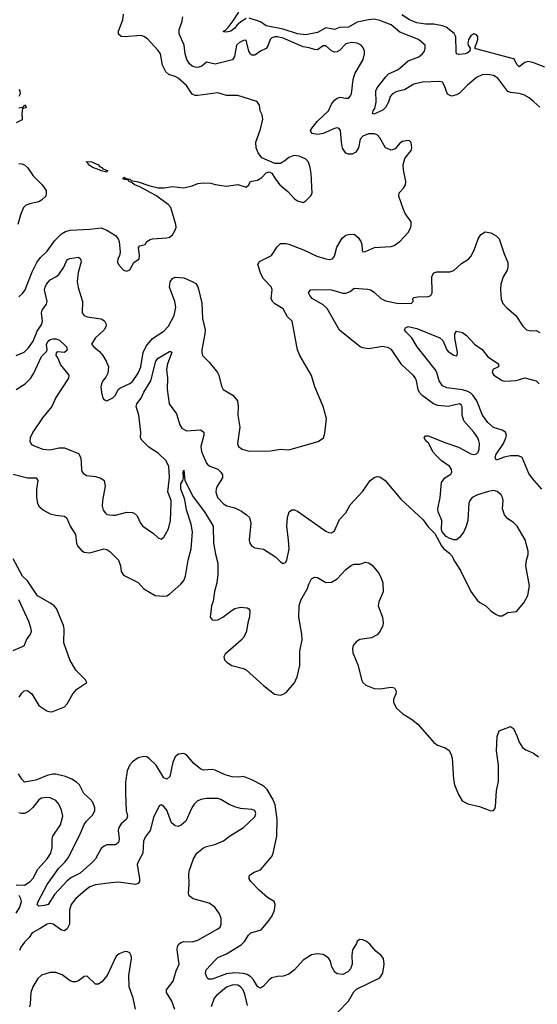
# Model space of a CAD drawing. Header units: inches. Extents: x 2143765 to 2212928, y 878963 to 1017374.
# Tile 244 of 256: x 2172896 to 2176538, y 991968 to 998890. Entities that reach past the tile are written whole.
import ezdxf

# ---------------------------------------------------------------- set-up
doc = ezdxf.new("R2010")
doc.units = ezdxf.units.IN
doc.header["$MEASUREMENT"] = 0
doc.layers.add('C1979', color=7, linetype='Continuous')

msp = doc.modelspace()

# ---------------------------------------------------------------- linework, layer by layer
at = {"layer": 'C1979', "color": 5}
for points, elevation in [([(2172869.8, 996530.2), (2172927.3, 996552.7), (2172958, 996582), (2172990, 996630.3), (2173019.8, 996700.2), (2173051.8, 996750), (2173056.7, 996770), (2173049.9, 996830), (2173053.1, 996846.9), (2173084.7, 996890), (2173088.5, 996910), (2173071.2, 996990), (2173074, 997010), (2173083.2, 997030), (2173110, 997062.2), (2173150, 997081.3), (2173170, 997097.6), (2173207.3, 997150), (2173230, 997204.2), (2173247.7, 997212.3), (2173310, 997219.6), (2173323.1, 997210), (2173327.9, 997187.9), (2173308.2, 997111.8), (2173299.8, 997050), (2173306.6, 997006.6), (2173338.7, 996910), (2173336.1, 996830), (2173350.2, 996810.2), (2173370, 996802), (2173470, 996786), (2173492.2, 996772.2), (2173504.1, 996750), (2173500.9, 996730), (2173489.4, 996710), (2173426.5, 996650), (2173400.5, 996610), (2173417.3, 996590), (2173458.2, 996558.2), (2173481.7, 996530), (2173505.2, 996490), (2173520.3, 996450), (2173514.9, 996405.1), (2173502.8, 996377.2), (2173480.7, 996350), (2173470.8, 996330), (2173467.7, 996310), (2173470.8, 996270), (2173481, 996230), (2173490, 996218), (2173510, 996211.3), (2173550, 996231), (2173570, 996251.3), (2173589.2, 996290), (2173601, 996299), (2173670, 996332.4), (2173690, 996346.7), (2173730, 996404.9), (2173749.1, 996450), (2173764.8, 996550), (2173786.1, 996593.9), (2173830, 996649.4), (2173910, 996700.2), (2173943.9, 996736.1), (2173982.7, 996810), (2173993.4, 996870), (2173988.4, 996908.4), (2173949.7, 997010), (2173953.4, 997046.6), (2173970, 997070.5), (2173990, 997079.3), (2174050, 997074.9), (2174110, 997050.2), (2174134.8, 997034.8), (2174150, 997013), (2174154.9, 996994.9), (2174177, 996897), (2174181.6, 996790), (2174200.2, 996710), (2174199, 996681), (2174178.4, 996570), (2174176.4, 996550), (2174181.6, 996530), (2174230, 996482.4), (2174287, 996410), (2174298, 996390), (2174314.7, 996314.7), (2174328, 996290), (2174394.4, 996250), (2174427.2, 996210), (2174433.7, 996170), (2174430.4, 996110), (2174444.4, 996024.4), (2174428.5, 995910), (2174436.3, 995890), (2174461, 995870), (2174510, 995857.6), (2174661.5, 995858.5), (2174730.9, 995870.9), (2174790, 995866.8), (2174996.5, 995923.5), (2175034, 995950), (2175043.1, 995983.1), (2175053.6, 996086.4), (2175031.6, 996170), (2174972.7, 996310), (2174949.6, 996389.6), (2174867, 996530), (2174849.5, 996570), (2174812.3, 996770), (2174780.4, 996800.4), (2174750, 996856.3), (2174691.6, 996891.6), (2174674.3, 996910), (2174665.7, 996930), (2174672.8, 996990), (2174667.1, 997010), (2174609.8, 997070), (2174589.8, 997110), (2174571.1, 997170), (2174583, 997190), (2174666.9, 997233.1), (2174706.3, 997293.7), (2174730, 997316), (2174770, 997317), (2174790, 997312.7), (2174892.3, 997272.3), (2174987.4, 997227.4), (2175050, 997208.4), (2175074.7, 997205.3), (2175097.6, 997210), (2175110, 997227.2), (2175127.7, 997290), (2175164.8, 997355.2), (2175190, 997374.9), (2175210, 997380.3), (2175250, 997382.8), (2175278.3, 997358.3), (2175297.1, 997330), (2175303.8, 997310), (2175304.9, 997270), (2175310, 997258), (2175330, 997260.7), (2175391.6, 997288.4), (2175510, 997295.5), (2175530, 997302), (2175570, 997330.5), (2175630, 997394), (2175647, 997430), (2175649.5, 997450), (2175649.3, 997470), (2175607.8, 997527.8), (2175595.3, 997555.3), (2175563.6, 997650), (2175566.7, 997673.3), (2175595.4, 997704.6), (2175609.6, 997730), (2175611.9, 997751.9), (2175595.1, 997835.1), (2175594, 997870), (2175606.5, 997913.5), (2175649, 997970), (2175655.3, 997990), (2175650, 998026), (2175639, 998039), (2175630, 998042), (2175590, 998034.5), (2175570, 998022), (2175537.4, 997982.6), (2175510, 997973.6), (2175469.8, 997989.8), (2175430, 998059.5), (2175410, 998079.7), (2175388.7, 998088.7), (2175350, 998088), (2175310, 998070.6), (2175292.3, 998050), (2175280.7, 997990), (2175261.5, 997958.5), (2175234.9, 997945.1), (2175210, 997944.2), (2175190, 997951.3), (2175167.2, 997987.2), (2175158.9, 998030), (2175152.9, 998110), (2175144.2, 998124.2), (2175130, 998129.7), (2175110, 998124.5), (2175030, 998089.7), (2174990, 998082), (2174954, 998090), (2174944.5, 998104.5), (2174942.7, 998110), (2174953.6, 998130), (2174990, 998177.3), (2175068.2, 998250), (2175090, 998296), (2175110, 998323.6), (2175130, 998339.2), (2175150, 998344.9), (2175190, 998337.4), (2175210, 998339.5), (2175224.4, 998355.6), (2175230.8, 998370), (2175243.1, 998470), (2175253.1, 998510), (2175313, 998610), (2175321.6, 998650), (2175320.7, 998670), (2175312.5, 998692.5), (2175298, 998710), (2175270, 998726.3), (2175230, 998731), (2175190, 998721), (2175146.9, 998673.1), (2175130, 998663.9), (2175110, 998661.9), (2175090, 998670.6), (2175050, 998705.8), (2175030, 998705.3), (2174990, 998679.4), (2174970, 998679.8), (2174933.5, 998693.5), (2174890, 998700.2), (2174750, 998759.9), (2174710.7, 998769.3), (2174690, 998769.3), (2174670, 998763.2), (2174657.3, 998750), (2174643.7, 998710), (2174630, 998688), (2174590, 998668.3), (2174550, 998640.2), (2174530, 998640.3), (2174518.7, 998650), (2174508.6, 998668.6), (2174490, 998746), (2174470, 998745.1), (2174441.3, 998730), (2174420.7, 998710), (2174407.9, 998632.1), (2174392.5, 998607.5), (2174270, 998576.4), (2174210, 998591.8), (2174177.2, 998562.8), (2174150, 998554), (2174130, 998556.2), (2174110, 998564.6), (2174090, 998580.9), (2174072.2, 998610), (2174060.3, 998650), (2174053.6, 998710), (2174018, 998790), (2174018, 998822), (2174035.6, 998870), (2174042.9, 998910)], 360), ([(2172890, 996942), (2172916, 996964), (2172933.5, 996990), (2172982.4, 997117.6), (2173016.6, 997183.4), (2173042.4, 997217.6), (2173090, 997263.7), (2173143.4, 997336.6), (2173190, 997383.6), (2173218.4, 997401.6), (2173250, 997409.3), (2173390, 997416.5), (2173470, 997426), (2173510, 997410.2), (2173570, 997372.2), (2173589.1, 997350), (2173596.5, 997330), (2173603.8, 997256.2), (2173599.1, 997230), (2173587.3, 997210), (2173584.5, 997184.5), (2173591, 997170), (2173626, 997130), (2173650, 997121), (2173670, 997132), (2173698, 997182), (2173737, 997210), (2173739.1, 997230), (2173731.3, 997288.7), (2173740.7, 997299.3), (2173779, 997310), (2173789.2, 997330), (2173814.3, 997345.7), (2173830, 997350.3), (2173930, 997355.6), (2173950, 997360.9), (2173970, 997376.5), (2173990.8, 997410), (2173996.1, 997430), (2173995.3, 997450), (2173958.2, 997570), (2173939.8, 997590), (2173854.5, 997654.5), (2173736.8, 997716.8), (2173702.9, 997730), (2173684.4, 997744.4), (2173665.8, 997750), (2173662, 997762), (2173624.4, 997770), (2173623.5, 997776.5), (2173630, 997782.4), (2173636.2, 997776.2), (2173671.3, 997770), (2173680.4, 997760.4), (2173730.2, 997750), (2173804.8, 997724.8), (2173870, 997708.6), (2173912.4, 997707.6), (2173970, 997716.9), (2174051.5, 997708.5), (2174110, 997722), (2174150, 997738.8), (2174190, 997744), (2174239.8, 997739.8), (2174270, 997731.3), (2174350, 997720.7), (2174430, 997731), (2174490, 997712), (2174508, 997730), (2174518, 997750), (2174530, 997756), (2174570, 997762), (2174599.4, 997780.6), (2174630, 997814), (2174650, 997820.7), (2174670.4, 997810.4), (2174694.8, 997770), (2174726.8, 997730), (2174783, 997683), (2174830, 997631), (2174850, 997616), (2174890, 997606), (2174910, 997616), (2174942.7, 997650), (2174954, 997670), (2174947.6, 997810), (2174940.5, 997850), (2174928.1, 997888.1), (2174910, 997909.4), (2174862, 997930), (2174825.5, 997934.5), (2174790, 997920.9), (2174762.3, 997897.7), (2174730, 997879.3), (2174690, 997878.4), (2174598.4, 997918.4), (2174574.3, 997954.3), (2174559.6, 997990), (2174558.3, 998030), (2174590, 998121), (2174606.6, 998190), (2174601.1, 998221.1), (2174586.6, 998250), (2174584, 998290), (2174569.4, 998309.4), (2174557.5, 998317.5), (2174430, 998357.6), (2174350, 998356.3), (2174290, 998375.1), (2174150, 998356.4), (2174130, 998356.4), (2174110, 998366), (2174070, 998428.2), (2174010, 998479.1), (2173990, 998492), (2173945.1, 998505.1), (2173923, 998523), (2173901.2, 998570), (2173885.4, 998650), (2173870, 998674.7), (2173794.7, 998754.7), (2173770, 998772.2), (2173750, 998778.7), (2173629.8, 998769.8), (2173610, 998772.8), (2173590, 998789.4), (2173589.8, 998810), (2173622.2, 998890), (2173626.3, 998930)], 380), ([(2174490, 998898.3), (2174459.4, 998880.6), (2174426.7, 998853.3), (2174410, 998829.9), (2174380.3, 998810), (2174350, 998801.5), (2174330, 998806), (2174329.9, 998810.1), (2174344.1, 998815.9), (2174363.7, 998836.3), (2174398.3, 998881.7), (2174437, 998943)], 340), ([(2176554.5, 998274.5), (2176513.4, 998313.4), (2176480.5, 998340.5), (2176441.7, 998361.7), (2176410.8, 998370.8), (2176350, 998377.2), (2176330, 998385.7), (2176259.9, 998479.9), (2176230, 998497.4), (2176190, 998505.3), (2176150, 998501.4), (2176110, 998482.7), (2176047.4, 998430), (2175990, 998373.7), (2175970, 998362.7), (2175932.9, 998352.9), (2175905.6, 998365.6), (2175884.6, 998424.6), (2175870, 998451.2), (2175850, 998455.1), (2175730, 998451.5), (2175670, 998435.9), (2175602.2, 998397.8), (2175550, 998384.8), (2175518.1, 998370), (2175502.8, 998350), (2175489.6, 998310), (2175470, 998273.5), (2175450, 998255), (2175386.4, 998226.4), (2175377.2, 998230), (2175381.7, 998250), (2175394.1, 998265.9), (2175404.4, 998310), (2175401.5, 998390), (2175410.8, 998410), (2175471.4, 998488.6), (2175490.5, 998509.5), (2175550, 998535.4), (2175570, 998549.3), (2175630, 998602), (2175704.2, 998630), (2175729.7, 998650), (2175743, 998670), (2175749.6, 998690), (2175749.4, 998710), (2175700.9, 998750), (2175570, 998802), (2175510, 998853.8), (2175430, 998885.2), (2175390, 998893), (2175350, 998889.9), (2175270, 998872.1), (2175210, 998838.6), (2175145.4, 998834.6), (2175110, 998820.2), (2175050, 998832), (2174990, 998801.1), (2174910, 998784.8), (2174850, 998791.6), (2174750, 998823.8), (2174630, 998845.9), (2174590, 998874.8), (2174510, 998901.4)], 340), ([(2176590, 998555.5), (2176505.1, 998590), (2176470, 998596.9), (2176449.6, 998590.4), (2176410, 998559.7), (2176394.3, 998574.3), (2176376.8, 998610), (2176370, 998614.1), (2176104.9, 998684.9), (2176098, 998690), (2176118.8, 998750), (2176118.2, 998770), (2176110, 998783), (2176090, 998789.7), (2176070, 998777.7), (2176053.4, 998750), (2176050, 998722), (2176051.7, 998710), (2176065.3, 998690), (2176063.1, 998670), (2176045.1, 998654.9), (2176030.8, 998650), (2175986.2, 998646.2), (2175970, 998649.6), (2175965.8, 998665.8), (2175965.4, 998770), (2175952.8, 998792.8), (2175897.1, 998837.1), (2175870, 998848.1), (2175810, 998859.7), (2175750, 998859.7), (2175690, 998868.8), (2175639.2, 998890), (2175583.9, 998923.9)], 320), ([(2172890, 998400.5), (2172896.5, 998390), (2172898, 998370), (2172890.3, 998349.7)], 380), ([(2172890, 998270.4), (2172907.2, 998272.8), (2172922, 998278), (2172930, 998290.7), (2172939.6, 998279.6), (2172942, 998270), (2172915.3, 998264.7), (2172910.2, 998230), (2172912.7, 998187.3), (2172870, 998165.1)], 380), ([(2172890, 997879.2), (2172910, 997877.6), (2172930, 997868.9), (2172950.9, 997850.9), (2172991.4, 997791.4), (2173054, 997730), (2173081.1, 997690), (2173083.1, 997670), (2173079.3, 997650), (2173050, 997620.7), (2173030, 997609.6), (2172963.7, 997596.3), (2172937.1, 997582.9), (2172922.8, 997570), (2172900.9, 997519.1), (2172881.6, 997450)], 380), ([(2172870, 996291.1), (2172933.3, 996330), (2172971.8, 996368.2), (2172995.4, 996404.6), (2173050, 996522.4), (2173083.4, 996556.6), (2173088.1, 996570), (2173084.2, 996610), (2173096.8, 996630), (2173110, 996640.9), (2173130, 996647.5), (2173150, 996646.7), (2173176.9, 996636.9), (2173218.1, 996598.1), (2173224.9, 996590), (2173230, 996567.6), (2173210, 996549.8), (2173164.8, 996555.2), (2173152.9, 996547.1), (2173150.2, 996530), (2173164.7, 996510), (2173182.7, 996462.7), (2173241.7, 996390), (2173239.6, 996370), (2173150, 996234), (2173121.5, 996170), (2173056, 996090), (2172989.1, 995990), (2172970.5, 995950.5), (2172967.2, 995927.2), (2172973, 995910), (2172982, 995902), (2173058, 995870), (2173110, 995864.9), (2173170, 995881.1), (2173210, 995881.1), (2173310, 995840.4), (2173326.5, 995810), (2173330.4, 995730.4), (2173333.2, 995713.2), (2173341.6, 995701.6), (2173366.3, 995686.3), (2173430, 995678), (2173467.8, 995667.8), (2173490.2, 995650.2), (2173496.1, 995610), (2173477.3, 995510), (2173475.2, 995470), (2173482.2, 995442.2), (2173499.6, 995419.6), (2173510, 995412.4), (2173550, 995406), (2173570, 995407.2), (2173650, 995427.9), (2173686.1, 995426.1), (2173700.9, 995420.9), (2173722.5, 995402.5), (2173746.7, 995350), (2173761.6, 995330), (2173836.9, 995276.9), (2173870, 995246.8), (2173890, 995238.8), (2173910, 995251), (2173942.9, 995310), (2173956.9, 995370), (2173961.8, 995490), (2173960.7, 995510), (2173936.9, 995570), (2173949.4, 995670.6), (2173946.2, 995750), (2173923.9, 995790), (2173870, 995843.2), (2173804.8, 995884.8), (2173754.6, 995934.6), (2173746.5, 995950), (2173747.9, 995990), (2173734.9, 996110), (2173714.1, 996170), (2173719.9, 996190), (2173749.9, 996230), (2173770, 996271.9), (2173817.4, 996350), (2173854, 996490), (2173870, 996511.2), (2173950, 996558.4), (2173958, 996558), (2173966.8, 996550), (2173935.6, 996470), (2173929.2, 996430), (2173935.9, 996370), (2173932.6, 996292.6), (2173948.2, 996190), (2173998.7, 996118.7), (2174022.9, 996042.9), (2174037.6, 996017.6), (2174070, 996000.2), (2174167, 996007), (2174190.2, 995990.2), (2174190.3, 995970), (2174171.3, 995890), (2174174.6, 995854.6), (2174185.8, 995825.8), (2174211.2, 995771.2), (2174220.4, 995760.4), (2174233.4, 995750), (2174289.4, 995729.4), (2174311.7, 995710), (2174321.7, 995690), (2174322.3, 995670), (2174284.7, 995610), (2174277.6, 995590), (2174276.5, 995570), (2174288, 995530), (2174330, 995485.2), (2174352.7, 995472.7), (2174410, 995457.1), (2174455.3, 995435.3), (2174492.4, 995410), (2174512, 995390), (2174522, 995350), (2174510.6, 995230), (2174514.8, 995210), (2174528, 995188), (2174550, 995177.3), (2174610, 995168), (2174694.6, 995114.6), (2174730, 995078), (2174750, 995067.7), (2174765.4, 995074.6), (2174776.3, 995090), (2174790.7, 995169.3), (2174788.2, 995230), (2174774.2, 995330), (2174779.2, 995390), (2174792.7, 995430), (2174810, 995443), (2174830, 995443), (2174850, 995435.5), (2175050, 995294.4), (2175070, 995283.8), (2175090, 995282), (2175110, 995297.3), (2175145, 995375), (2175190, 995422), (2175220.8, 995479.2), (2175310, 995575.5), (2175361.6, 995650), (2175390, 995670.4), (2175410, 995678.4), (2175430, 995675.8), (2175468, 995650), (2175578.6, 995518.6), (2175734.1, 995374.1), (2175770, 995325.5), (2175817.1, 995277.1), (2175862.8, 995190), (2175881, 995170), (2175919.9, 995139.9), (2175938, 995118), (2175950, 995091.3), (2175998, 995018), (2176070, 994871), (2176114, 994810), (2176132.3, 994792.3), (2176174.8, 994770), (2176210, 994734.8), (2176247.5, 994707.5), (2176270, 994698), (2176290, 994698), (2176330, 994722.8), (2176391.8, 994728.2), (2176444, 994790), (2176470, 994842), (2176482, 994910), (2176457.4, 995050), (2176460.5, 995090), (2176473, 995130), (2176474.5, 995154.5), (2176452.9, 995232.9), (2176396, 995330), (2176370, 995356), (2176330, 995381.2), (2176306, 995410), (2176292.3, 995450), (2176296.9, 995510), (2176293.3, 995530), (2176282.9, 995550), (2176254.1, 995574.1), (2176230, 995580.4), (2176193.7, 995573.7), (2176117.3, 995550), (2176080.5, 995530), (2176063, 995510), (2176054.9, 995490), (2176047.7, 995370), (2176038, 995330), (2176020.7, 995290), (2175990, 995249), (2175970, 995234), (2175950, 995233.2), (2175922, 995242), (2175897.2, 995257.2), (2175869.3, 995289.3), (2175863.7, 995303.7), (2175865.1, 995370), (2175840.7, 995430), (2175838.4, 995450), (2175854.5, 995530), (2175863.9, 995636.1), (2175886, 995670), (2175930, 995694.8), (2175936.9, 995710), (2175933.4, 995726.6), (2175918.9, 995750), (2175866.8, 995786.8), (2175825.8, 995825.8), (2175805.7, 995850), (2175772.7, 995912.7), (2175752.7, 995930), (2175741.2, 995950), (2175750, 995964.7), (2175770, 995964.9), (2175894.6, 995914.6), (2175984.2, 995884.2), (2176070, 995838.5), (2176090, 995833.4), (2176110, 995837.6), (2176120.5, 995850), (2176128.2, 995870), (2176130.9, 995910), (2176126, 995930), (2176118.2, 995950), (2176091.9, 995990), (2176020.8, 996070), (2176008.7, 996110), (2176008.2, 996168.2), (2176001.3, 996181.3), (2175990, 996189.6), (2175910, 996169.8), (2175837, 996177), (2175808.3, 996188.3), (2175727.8, 996247.8), (2175709.2, 996269.2), (2175699.8, 996290), (2175688.7, 996350), (2175680.4, 996370), (2175664, 996390), (2175583.4, 996463.4), (2175511.4, 996571.4), (2175490, 996584), (2175450, 996592.2), (2175350, 996577), (2175310, 996583.1), (2175290.7, 996590.7), (2175146.8, 996706.8), (2175058.8, 996858.8), (2175030, 996884.5), (2174954, 996930), (2174937, 996950), (2174927.6, 996970), (2174941.2, 996990), (2174966.1, 996993.9), (2175090, 996990.7), (2175170, 996968.2), (2175190, 996968), (2175220.7, 996979.3), (2175250, 997002), (2175344.8, 996995.2), (2175363.8, 996990), (2175390, 996974.7), (2175436.5, 996930), (2175470, 996913.7), (2175550, 996898.2), (2175650, 996894.9), (2175663.6, 996910), (2175661.6, 996930), (2175670, 996936.5), (2175697.5, 996942.5), (2175770, 996945.2), (2175788.3, 996951.7), (2175796.9, 996970), (2175795.1, 997084.9), (2175810, 997110.6), (2175830, 997118), (2175922, 997118), (2175950, 997126), (2176003.9, 997176.1), (2176053.4, 997206.6), (2176070, 997226), (2176092.7, 997270), (2176121.2, 997350), (2176141.2, 997378.8), (2176170, 997398), (2176210, 997392.4), (2176247.3, 997370), (2176268.8, 997348.8), (2176303.9, 997243.9), (2176330, 997182), (2176330.2, 997150.2), (2176324.9, 997130), (2176296.9, 997083.1), (2176280.8, 997030), (2176278, 996990), (2176284.2, 996924.2), (2176294.9, 996894.9), (2176323.4, 996863.4), (2176387.3, 996810), (2176436.1, 996736.1), (2176461, 996710), (2176490, 996702), (2176530, 996704), (2176556, 996690)], 340), ([(2176570, 995589.8), (2176503.7, 995663.7), (2176479, 995699), (2176430, 995812.3), (2176404.2, 995824.2), (2176350, 995823.9), (2176304.8, 995815.2), (2176250, 995792.7), (2176241.3, 995810), (2176247, 995830), (2176299.1, 995910), (2176317.3, 995950), (2176320.3, 995970), (2176314.8, 995990), (2176290, 996005.3), (2176230, 996023.2), (2176190, 996058.3), (2176151.1, 996110), (2176111.8, 996210), (2176085.2, 996250), (2176070, 996263.7), (2176050, 996276), (2176011.2, 996288.8), (2175901.7, 996301.7), (2175870, 996315.4), (2175847.7, 996350), (2175830.9, 996410), (2175819.3, 996430), (2175692.3, 996590), (2175654.5, 996654.5), (2175616.2, 996690), (2175603.7, 996710), (2175610, 996724.7), (2175630, 996732.7), (2175690, 996720.2), (2175852.8, 996652.8), (2175874, 996634), (2175900.2, 996570), (2175910, 996556.5), (2175950, 996531.8), (2175970, 996526.4), (2175974.5, 996530), (2175976.9, 996550), (2175958.5, 996650), (2175957.7, 996682.3), (2175970, 996699.5), (2176010.2, 996690), (2176039.5, 996670), (2176096.5, 996610), (2176150, 996572.2), (2176190, 996520.2), (2176265.5, 996470), (2176264, 996450), (2176225.3, 996430), (2176220.2, 996410), (2176232.2, 996390), (2176290, 996353.4), (2176310, 996349.1), (2176390, 996354.2), (2176450, 996372), (2176530, 996350.2), (2176550.9, 996330)], 320), ([(2172850, 995694.9), (2172950, 995670.2), (2173010.6, 995670), (2173023.1, 995650), (2173014.2, 995590), (2173013.4, 995530), (2173020.2, 995490), (2173030.7, 995470.7), (2173062.1, 995442.1), (2173110, 995416.5), (2173150, 995405.5), (2173210, 995398.7), (2173226.5, 995386.5), (2173250.2, 995330), (2173288.3, 995270), (2173296.1, 995210), (2173303.6, 995190), (2173330, 995158.7), (2173350, 995147.4), (2173390, 995141.5), (2173488.7, 995170), (2173510, 995164.9), (2173530, 995152.2), (2173590.3, 995090), (2173605.7, 995050), (2173610.4, 995010), (2173625.1, 994985.1), (2173730, 994932.7), (2173770, 994888.4), (2173850, 994842), (2173910, 994838), (2173930, 994840.3), (2173950, 994850.3), (2174030, 994922.4), (2174050, 994946.7), (2174061.9, 994978.1), (2174081.2, 995090), (2174101.1, 995170), (2174112.5, 995290), (2174102.9, 995342.9), (2174070, 995444.2), (2174056.6, 995516.6), (2174028.8, 995590), (2174030, 995626), (2174042.9, 995650), (2174047.3, 995670), (2174045.2, 995710), (2174050, 995722), (2174057.1, 995650), (2174115.9, 995535.9), (2174195.3, 995430), (2174258, 995330), (2174259.8, 995210), (2174272.6, 995132.6), (2174289.2, 995070), (2174289.3, 994989.3), (2174283.2, 994930), (2174265.8, 994870), (2174257.2, 994802.8), (2174245.5, 994770), (2174237, 994690), (2174250.3, 994670.3), (2174270, 994667.2), (2174290, 994670.3), (2174325.1, 994690), (2174390, 994739.5), (2174410, 994750.4), (2174450, 994760.5), (2174495.5, 994755.5), (2174507.5, 994747.5), (2174515.2, 994735.2), (2174512.5, 994692.5), (2174500.3, 994650), (2174491.5, 994590), (2174473.8, 994550), (2174453.3, 994526.7), (2174340.5, 994430), (2174333, 994410), (2174336.3, 994390), (2174356.3, 994370), (2174387.3, 994350), (2174469.3, 994329.3), (2174490, 994318.3), (2174610.4, 994210), (2174688.5, 994148.5), (2174730, 994142), (2174750, 994147.9), (2174770, 994160.9), (2174830, 994227.6), (2174849.2, 994270), (2174866.8, 994350), (2174866, 994450), (2174882.2, 994530), (2174879.8, 994570), (2174858.7, 994690), (2174861.8, 994770), (2174874, 994810), (2174920.4, 994890), (2174930, 994920.7), (2174950, 994959.1), (2174970, 994970.4), (2174990, 994968), (2175050, 994933.7), (2175090, 994934.4), (2175130, 994959.6), (2175190, 995025.7), (2175230, 995055.3), (2175250, 995062), (2175290, 995063.1), (2175330, 995075.3), (2175350, 995071.8), (2175375.5, 995055.5), (2175420.4, 995000.4), (2175437.6, 994970), (2175450.4, 994930), (2175452.5, 994867.5), (2175422.8, 994797.2), (2175418, 994770), (2175449.1, 994689.1), (2175453.6, 994650), (2175450.2, 994630), (2175432.1, 994590), (2175410, 994564.5), (2175370, 994545.2), (2175287.8, 994532.2), (2175263.5, 994516.5), (2175242.9, 994490), (2175237.2, 994470), (2175239.1, 994439.1), (2175274.7, 994354.7), (2175304, 994244), (2175310.3, 994230.3), (2175331.7, 994211.7), (2175390, 994187.4), (2175430, 994185.2), (2175510, 994198.4), (2175532.2, 994192.2), (2175544, 994170), (2175542, 994150), (2175526.4, 994110), (2175526, 994090), (2175547.3, 994050), (2175590.7, 994010), (2175652.7, 993972.7), (2175697.7, 993937.7), (2175810, 993808.2), (2175836, 993790), (2175890.3, 993770.3), (2175914, 993754), (2175928.6, 993728.6), (2175938, 993698), (2175948.7, 993550), (2175955.8, 993510), (2175982.2, 993442.2), (2176010, 993399.1), (2176050, 993376.3), (2176130, 993359.1), (2176210, 993326.8), (2176230, 993331.3), (2176238, 993342), (2176242.7, 993357.3), (2176251.4, 993468.6), (2176263.9, 993536.1), (2176264.2, 993650), (2176251.3, 993750), (2176255.6, 993850), (2176270, 993890.5), (2176350, 993920.7), (2176370, 993907.3), (2176397.1, 993850), (2176410.4, 993810), (2176434.1, 993774.1), (2176455.8, 993755.8), (2176510, 993733.7), (2176547.1, 993707.1)], 320), ([(2172892.4, 994127.6), (2172910, 994155.5), (2172927.4, 994172.6), (2172950, 994173.1), (2172981.1, 994150), (2173030, 994068.8), (2173087.7, 994030), (2173110, 994023.1), (2173130, 994026.5), (2173210, 994058), (2173230, 994079.3), (2173269.7, 994150), (2173296.8, 994183.2), (2173368.7, 994230), (2173359, 994250), (2173290, 994316.3), (2173248.2, 994390), (2173205.2, 994510), (2173208.3, 994608.3), (2173204.2, 994630), (2173154.8, 994750), (2173137.8, 994770), (2173108.6, 994790), (2173020, 994840), (2172950, 994945.6), (2172916.6, 994976.6), (2172850, 995099.9)], 320), ([(2172850, 994454), (2172916.6, 994483.4), (2172930, 994493.4), (2172944, 994530), (2172971.5, 994570), (2172978, 994590), (2172975.1, 994615.1), (2172959.5, 994659.5), (2172890, 994811.5)], 340), ([(2175131.2, 991910), (2175209.7, 991990.3), (2175245.9, 992054.1), (2175265.7, 992074.3), (2175430, 992153), (2175450, 992186.8), (2175461.2, 992250), (2175454.6, 992290), (2175439.7, 992310), (2175401.3, 992341.3), (2175358.9, 992390), (2175335.6, 992410), (2175310, 992420.5), (2175290, 992422), (2175270, 992412.6), (2175264.7, 992395.3), (2175237.5, 992350), (2175232, 992310), (2175235.6, 992250), (2175224.2, 992215.8), (2175204.9, 992195.1), (2175170, 992176.2), (2175130, 992180.7), (2175113.6, 992193.6), (2175092.6, 992230), (2175081.5, 992270), (2175069.7, 992290), (2175050, 992307.1), (2175030, 992316.8), (2174990, 992322.2), (2174950, 992315.7), (2174890, 992278), (2174830, 992210.8), (2174790, 992180.3), (2174750, 992165.7), (2174710, 992162.7), (2174670, 992152.7), (2174650, 992139.3), (2174610, 992096), (2174590, 992081.7), (2174570, 992093.5), (2174539.9, 992139.9), (2174520.9, 992160.9), (2174497, 992177), (2174470, 992184.3), (2174410, 992188.4), (2174350, 992182.7), (2174250, 992144.2), (2174225.3, 992145.3), (2174214, 992154), (2174203.6, 992183.6), (2174207.6, 992210), (2174270, 992278.3), (2174290, 992297.3), (2174350, 992323.5), (2174453.8, 992386.2), (2174478.6, 992410), (2174505.3, 992454.7), (2174521, 992470), (2174593.7, 992490), (2174644.5, 992550), (2174671, 992590), (2174689.7, 992630), (2174692.8, 992670), (2174685.6, 992690), (2174638.4, 992718.4), (2174580.4, 992770), (2174522.9, 992830), (2174509.5, 992850), (2174509.4, 992870), (2174519.5, 992880.5), (2174544.4, 992895.6), (2174590, 992913.4), (2174670, 993007), (2174678.9, 993030), (2174705.2, 993150), (2174707.2, 993270), (2174692.5, 993370), (2174675.9, 993410), (2174636.7, 993476.7), (2174617.1, 993497.1), (2174596.9, 993510), (2174530, 993545.8), (2174470, 993569.9), (2174435, 993565), (2174390, 993567.4), (2174341.9, 993581.9), (2174270, 993613.2), (2174250, 993617.4), (2174190, 993613.3), (2174170, 993619.9), (2174120.3, 993660.3), (2174070, 993721.1), (2174050, 993731.8), (2174014.2, 993725.8), (2173990, 993708.4), (2173972.8, 993670), (2173951.5, 993568.5), (2173930, 993549.8), (2173910, 993560.4), (2173856.1, 993650), (2173810, 993694), (2173790, 993706.6), (2173770, 993710.8), (2173730, 993700.2), (2173690, 993672.2), (2173670, 993651.4), (2173652.9, 993610), (2173639.8, 993530), (2173639.3, 993450), (2173644.6, 993330), (2173653.5, 993290), (2173647.8, 993270), (2173610, 993236.5), (2173594.1, 993210), (2173589.5, 993190), (2173595, 993130), (2173590, 993105.7), (2173570, 993088.5), (2173510, 993088.3), (2173490, 993080.2), (2173470, 993062.2), (2173429.7, 992990.3), (2173411.5, 992968.5), (2173321.5, 992890), (2173261.1, 992858.9), (2173230, 992836.2), (2173140.8, 992739.2), (2173095.3, 992670), (2173070, 992661.8), (2173030, 992657.6), (2173019.7, 992670), (2173026, 992690), (2173090, 992808.8), (2173170, 992925.2), (2173213.4, 992966.6), (2173239.5, 993000.5), (2173324.6, 993170), (2173348.4, 993231.6), (2173364.9, 993255.1), (2173410, 993298.9), (2173424.4, 993330), (2173424.4, 993350), (2173410, 993388.4), (2173390, 993412.9), (2173346.9, 993450), (2173315.6, 993510), (2173295.4, 993530), (2173263.5, 993550), (2173218.4, 993570), (2173150, 993584.5), (2173130, 993584.7), (2173090, 993575.5), (2173010, 993543.4), (2172930, 993529.5), (2172910, 993549.6), (2172887.6, 993587.6)], 320), ([(2172870, 992808.4), (2172930, 992805.4), (2172970, 992830.1), (2172990, 992854.2), (2173023.3, 992916.7), (2173089.8, 992990), (2173115, 993030), (2173124.5, 993070), (2173124, 993130), (2173127.9, 993150), (2173183.8, 993230), (2173198.5, 993290), (2173190, 993333.6), (2173170, 993373.6), (2173150, 993399.7), (2173110, 993419.1), (2173082, 993422), (2173050, 993416.8), (2173030, 993404), (2172988.6, 993351.4), (2172956.9, 993323.1), (2172930, 993309.8), (2172908.4, 993308.4), (2172890, 993314)], 340), ([(2173987.9, 991930), (2173966.2, 991990), (2173929.8, 992050), (2173928.6, 992070), (2173974.8, 992130), (2173997, 992203), (2174018.5, 992250), (2174003.5, 992350), (2174007.1, 992372.9), (2174015.4, 992390), (2174030, 992402), (2174050, 992408.2), (2174110, 992407.2), (2174150, 992419.6), (2174290, 992497.3), (2174305.2, 992510), (2174312.3, 992530), (2174312.3, 992570), (2174302.5, 992602.5), (2174269.2, 992650), (2174230, 992679.5), (2174115.3, 992710), (2174089.3, 992730), (2174083.7, 992750), (2174087.8, 992810), (2174085.8, 992885.8), (2174089.8, 992910.2), (2174118, 992990), (2174142.4, 993030), (2174190, 993066.7), (2174210, 993077), (2174268.5, 993091.5), (2174330, 993117.1), (2174372.7, 993150), (2174470, 993210.4), (2174550, 993285.5), (2174556.9, 993310), (2174549.6, 993329.6), (2174530, 993336.9), (2174450, 993344), (2174410, 993355.8), (2174370, 993371.2), (2174310, 993407.8), (2174290, 993414.3), (2174210, 993414), (2174170, 993408.2), (2174144.3, 993395.7), (2174124.4, 993375.6), (2174107.1, 993350), (2174063.9, 993256.1), (2174032.6, 993227.4), (2174010, 993218.7), (2173990, 993221.3), (2173963.3, 993243.3), (2173930, 993333.2), (2173910, 993359.3), (2173890, 993369), (2173876, 993364), (2173838.3, 993281.7), (2173813.7, 993190), (2173777.8, 993142.2), (2173765.9, 993114.1), (2173762.6, 993030), (2173728.9, 992970), (2173723.1, 992950), (2173739.5, 992850), (2173737.6, 992830), (2173730, 992818), (2173710, 992809.7), (2173590, 992825.7), (2173538.6, 992821.4), (2173430, 992806.6), (2173390, 992792.8), (2173370, 992778.9), (2173290, 992711.7), (2173258.2, 992670), (2173245.8, 992630), (2173245.1, 992530), (2173230, 992497.7), (2173210, 992484.4), (2173190, 992489.7), (2173131.8, 992530), (2173110, 992534.5), (2173090, 992532.1), (2173040.4, 992499.6), (2172983.2, 992470), (2172963.1, 992436.9), (2172930, 992405.1), (2172904.2, 992370), (2172894.6, 992345.4)], 340), ([(2172870, 992608), (2172897.8, 992650), (2172908.9, 992690), (2172903.2, 992710), (2172891.7, 992731.7)], 340), ([(2173710, 991934), (2173694.7, 992010), (2173667, 992090), (2173663.7, 992170), (2173682.7, 992290), (2173681.2, 992310), (2173670, 992328.7), (2173650, 992339), (2173630, 992336), (2173596.8, 992323.2), (2173573.7, 992306.3), (2173510.2, 992169.8), (2173474.8, 992125.2), (2173450, 992109.6), (2173430, 992109.6), (2173370, 992165.1), (2173350, 992162.9), (2173310, 992133.6), (2173290, 992125.1), (2173270, 992124.5), (2173250, 992132.3), (2173194.9, 992174.9), (2173150, 992191.3), (2173110, 992191.8), (2173050, 992171.6), (2173022.4, 992150), (2172987.6, 992090), (2172974, 992050), (2172970.2, 991970), (2172965.2, 991950)], 360), ([(2174498, 991958), (2174482.2, 992030), (2174467.4, 992070), (2174450, 992091.2), (2174430, 992101.1), (2174410, 992104.4), (2174390, 992103), (2174350, 992087.8), (2174279.3, 992030), (2174263.8, 992010), (2174242.9, 991950)], 340)]:
    msp.add_lwpolyline(points, dxfattribs=dict(at, elevation=elevation))
at = {"layer": 'C1979', "color": 5, "elevation": 380}
msp.add_lwpolyline([(2173510, 997819.3), (2173470, 997826.6), (2173455.7, 997835.7), (2173411.3, 997850), (2173379.8, 997870), (2173378.2, 997878.2), (2173364.7, 997890), (2173366.9, 997893.1), (2173401.6, 997890), (2173450, 997870.1), (2173458, 997858), (2173474.7, 997850), (2173480.9, 997841), (2173513.4, 997830)], close=True, dxfattribs=at)

doc.saveas('drawing.dxf')
